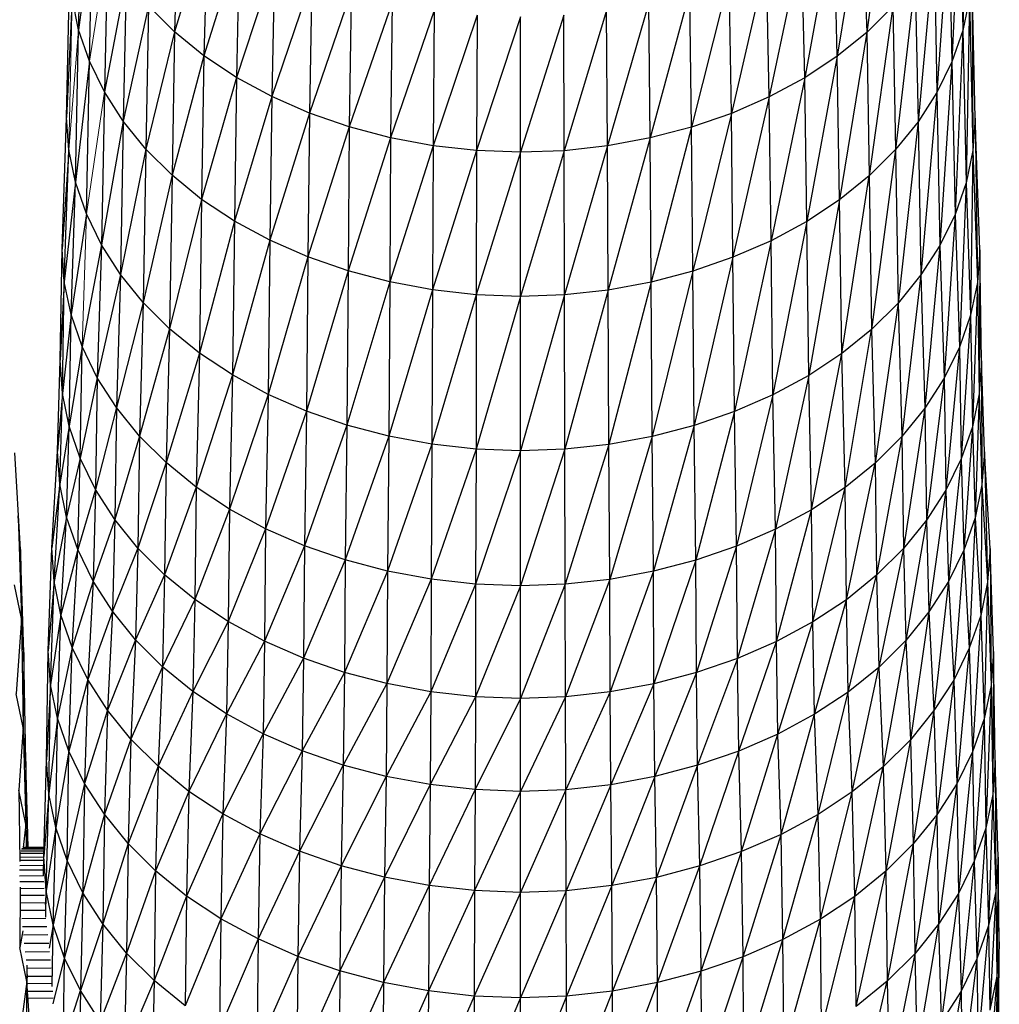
# Paper-space layout '_Top' of a CAD drawing. Header units: millimetres. Extents: x 0 to 1300, y -464 to -1.
# Tile 14 of 47: x 322 to 357, y -217 to -181. Entities that reach past the tile are written whole.
import ezdxf

# ---------------------------------------------------------------- set-up
doc = ezdxf.new("R2010")
doc.units = ezdxf.units.MM

psp = doc.layouts.new('_Top')

# ---------------------------------------------------------------- linework, layer by layer
at = {"color": 7, "linetype": 'Continuous', "lineweight": 25}
for p, q in [((356.16, -174.813), (356.029, -181.182)), ((353.306, -175.419), (352.509, -181.258)), ((323.683, -181.159), (323.795, -175.954)), ((355.916, -175.977), (355.628, -182.333)), ((355.916, -175.977), (356.029, -181.182)), ((327.332, -176.338), (327.188, -181.24)), ((352.364, -176.356), (351.433, -182.131)), ((352.364, -176.356), (352.509, -181.258)), ((324.19, -177.097), (323.683, -181.159)), ((324.08, -182.31), (324.19, -177.097)), ((355.518, -177.12), (355.079, -183.451)), ((355.518, -177.12), (355.628, -182.333)), ((328.394, -177.202), (327.188, -181.24)), ((328.394, -177.202), (328.261, -182.114)), ((351.3, -177.219), (350.241, -182.919)), ((351.433, -182.131), (351.3, -177.219)), ((324.733, -178.208), (324.627, -183.429)), ((329.57, -177.982), (328.261, -182.114)), ((329.57, -177.982), (329.452, -182.904)), ((350.121, -177.998), (348.946, -183.616)), ((350.241, -182.919), (350.121, -177.998)), ((354.973, -178.23), (354.387, -184.525)), ((354.973, -178.23), (355.079, -183.451)), ((323.243, -184.365), (323.36, -178.802)), ((330.848, -178.673), (329.452, -182.904)), ((330.848, -178.673), (330.745, -183.603)), ((348.841, -178.686), (347.563, -184.217)), ((348.946, -183.616), (348.841, -178.686)), ((356.359, -178.826), (356.391, -185.58)), ((356.476, -184.388), (356.359, -178.826)), ((325.417, -179.276), (324.627, -183.429)), ((325.417, -179.276), (325.316, -184.504)), ((332.214, -179.27), (330.745, -183.603)), ((332.214, -179.27), (332.126, -184.206)), ((347.474, -179.281), (346.106, -184.719)), ((347.563, -184.217), (347.474, -179.281)), ((354.285, -179.297), (353.558, -185.545)), ((354.285, -179.297), (354.387, -184.525)), ((323.441, -179.986), (323.243, -184.365)), ((323.683, -181.159), (323.441, -179.986)), ((333.652, -179.768), (332.126, -184.206)), ((333.652, -179.768), (333.581, -184.71)), ((346.034, -179.778), (344.592, -185.117)), ((346.106, -184.719), (346.034, -179.778)), ((356.274, -180.009), (356.029, -181.182)), ((356.274, -180.009), (356.144, -186.761)), ((356.274, -180.009), (356.391, -185.58)), ((326.237, -180.29), (325.316, -184.504)), ((326.237, -180.29), (326.142, -185.526)), ((327.188, -181.24), (326.237, -180.29)), ((335.148, -180.164), (333.581, -184.71)), ((335.148, -180.164), (335.094, -185.111)), ((344.537, -180.171), (343.033, -185.407)), ((344.592, -185.117), (344.537, -180.171)), ((353.462, -180.31), (352.509, -181.258)), ((353.462, -180.31), (352.598, -186.5)), ((353.462, -180.31), (353.558, -185.545)), ((336.689, -180.452), (335.094, -185.111)), ((336.689, -180.452), (336.652, -185.402)), ((338.258, -180.629), (336.652, -185.402)), ((338.258, -180.629), (338.24, -185.581)), ((339.842, -180.69), (338.24, -185.581)), ((341.426, -180.632), (339.842, -185.642)), ((339.842, -185.642), (339.842, -180.69)), ((341.445, -185.583), (341.426, -180.632)), ((342.996, -180.457), (341.445, -185.583)), ((343.033, -185.407), (342.996, -180.457)), ((323.569, -186.738), (323.683, -181.159)), ((324.08, -182.31), (323.683, -181.159)), ((327.188, -181.24), (326.142, -185.526)), ((327.188, -181.24), (327.099, -186.482)), ((328.261, -182.114), (327.188, -181.24)), ((352.509, -181.258), (351.433, -182.131)), ((352.509, -181.258), (351.514, -187.379)), ((352.509, -181.258), (352.598, -186.5)), ((356.029, -181.182), (355.628, -182.333)), ((356.029, -181.182), (355.74, -187.92)), ((356.029, -181.182), (356.144, -186.761)), ((328.261, -182.114), (327.099, -186.482)), ((328.261, -182.114), (328.181, -187.363)), ((329.452, -182.904), (328.261, -182.114)), ((351.433, -182.131), (350.241, -182.919)), ((351.433, -182.131), (350.314, -188.173)), ((351.514, -187.379), (351.433, -182.131)), ((324.08, -182.31), (323.569, -186.738)), ((323.969, -187.897), (324.08, -182.31)), ((324.627, -183.429), (324.08, -182.31)), ((355.628, -182.333), (355.079, -183.451)), ((355.628, -182.333), (355.187, -189.046)), ((355.628, -182.333), (355.74, -187.92)), ((329.452, -182.904), (328.181, -187.363)), ((329.452, -182.904), (329.379, -188.158)), ((330.745, -183.603), (329.452, -182.904)), ((350.241, -182.919), (348.946, -183.616)), ((350.241, -182.919), (349.01, -188.874)), ((350.314, -188.173), (350.241, -182.919)), ((324.627, -183.429), (324.519, -189.024)), ((325.316, -184.504), (324.627, -183.429)), ((330.745, -183.603), (329.379, -188.158)), ((330.745, -183.603), (330.681, -188.861)), ((332.126, -184.206), (330.745, -183.603)), ((348.946, -183.616), (347.563, -184.217)), ((348.946, -183.616), (347.617, -189.48)), ((349.01, -188.874), (348.946, -183.616)), ((355.079, -183.451), (354.387, -184.525)), ((355.079, -183.451), (354.49, -190.128)), ((355.079, -183.451), (355.187, -189.046)), ((332.126, -184.206), (330.681, -188.861)), ((332.126, -184.206), (332.072, -189.469)), ((333.581, -184.71), (332.126, -184.206)), ((347.563, -184.217), (346.106, -184.719)), ((347.563, -184.217), (346.151, -189.986)), ((347.617, -189.48), (347.563, -184.217)), ((323.075, -189.18), (323.243, -184.365)), ((323.325, -185.557), (323.243, -184.365)), ((325.316, -184.504), (324.519, -189.024)), ((325.316, -184.504), (325.214, -190.107)), ((326.142, -185.526), (325.316, -184.504)), ((333.581, -184.71), (332.072, -189.469)), ((333.581, -184.71), (333.537, -189.977)), ((335.094, -185.111), (333.581, -184.71)), ((354.387, -184.525), (353.558, -185.545)), ((354.387, -184.525), (353.655, -191.155)), ((354.387, -184.525), (354.49, -190.128)), ((356.476, -184.388), (356.391, -185.58)), ((356.476, -184.388), (356.558, -190.407)), ((356.644, -189.203), (356.476, -184.388)), ((346.106, -184.719), (344.592, -185.117)), ((346.106, -184.719), (344.625, -190.387)), ((346.151, -189.986), (346.106, -184.719)), ((335.094, -185.111), (333.537, -189.977)), ((335.094, -185.111), (335.061, -190.38)), ((336.652, -185.402), (335.061, -190.38)), ((336.652, -185.402), (335.094, -185.111)), ((336.652, -185.402), (336.63, -190.674)), ((338.24, -185.581), (336.652, -185.402)), ((343.033, -185.407), (341.445, -185.583)), ((343.033, -185.407), (341.456, -190.856)), ((344.592, -185.117), (343.033, -185.407)), ((343.056, -190.678), (343.033, -185.407)), ((344.592, -185.117), (343.056, -190.678)), ((344.625, -190.387), (344.592, -185.117)), ((323.325, -185.557), (323.075, -189.18)), ((323.158, -190.384), (323.325, -185.557)), ((323.569, -186.738), (323.325, -185.557)), ((326.142, -185.526), (325.214, -190.107)), ((326.142, -185.526), (326.046, -191.136)), ((327.099, -186.482), (326.142, -185.526)), ((338.24, -185.581), (336.63, -190.674)), ((338.24, -185.581), (338.229, -190.854)), ((339.842, -185.642), (338.229, -190.854)), ((339.842, -185.642), (338.24, -185.581)), ((341.445, -185.583), (339.842, -185.642)), ((339.843, -190.915), (339.842, -185.642)), ((341.445, -185.583), (339.843, -190.915)), ((341.456, -190.856), (341.445, -185.583)), ((353.558, -185.545), (352.598, -186.5)), ((353.558, -185.545), (352.689, -192.117)), ((353.558, -185.545), (353.655, -191.155)), ((356.391, -185.58), (356.144, -186.761)), ((356.391, -185.58), (356.309, -191.6)), ((356.391, -185.58), (356.558, -190.407)), ((327.099, -186.482), (326.046, -191.136)), ((327.099, -186.482), (327.009, -192.099)), ((328.181, -187.363), (327.099, -186.482)), ((352.598, -186.5), (351.514, -187.379)), ((351.597, -193.002), (352.598, -186.5)), ((352.598, -186.5), (352.689, -192.117)), ((323.569, -186.738), (323.158, -190.384)), ((323.404, -191.577), (323.569, -186.738)), ((323.969, -187.897), (323.569, -186.738)), ((356.144, -186.761), (355.74, -187.92)), ((356.144, -186.761), (355.901, -192.77)), ((356.144, -186.761), (356.309, -191.6)), ((328.181, -187.363), (327.009, -192.099)), ((328.181, -187.363), (328.098, -192.986)), ((329.379, -188.158), (328.181, -187.363)), ((351.514, -187.379), (350.314, -188.173)), ((351.514, -187.379), (350.388, -193.801)), ((351.597, -193.002), (351.514, -187.379)), ((323.969, -187.897), (323.404, -191.577)), ((324.519, -189.024), (323.969, -187.897)), ((355.74, -187.92), (355.187, -189.046)), ((355.74, -187.92), (355.342, -193.908)), ((355.74, -187.92), (355.901, -192.77)), ((329.379, -188.158), (328.098, -192.986)), ((329.379, -188.158), (329.305, -193.786)), ((330.681, -188.861), (329.379, -188.158)), ((350.314, -188.173), (349.01, -188.874)), ((350.314, -188.173), (349.075, -194.508)), ((350.388, -193.801), (350.314, -188.173)), ((324.519, -189.024), (323.809, -192.748)), ((324.519, -189.024), (324.365, -193.886)), ((325.214, -190.107), (324.519, -189.024)), ((330.681, -188.861), (329.305, -193.786)), ((330.681, -188.861), (330.617, -194.495)), ((332.072, -189.469), (330.681, -188.861)), ((349.01, -188.874), (347.617, -189.48)), ((349.01, -188.874), (347.673, -195.118)), ((349.075, -194.508), (349.01, -188.874)), ((323.007, -193.248), (323.075, -189.18)), ((323.158, -190.384), (323.075, -189.18)), ((355.187, -189.046), (354.49, -190.128)), ((355.187, -189.046), (354.638, -195.001)), ((355.187, -189.046), (355.342, -193.908)), ((356.644, -189.203), (356.558, -190.407)), ((356.644, -189.203), (356.626, -194.479)), ((356.712, -193.271), (356.644, -189.203)), ((332.072, -189.469), (330.617, -194.495)), ((332.072, -189.469), (332.017, -195.107)), ((333.537, -189.977), (332.072, -189.469)), ((347.617, -189.48), (346.151, -189.986)), ((347.617, -189.48), (346.196, -195.627)), ((347.673, -195.118), (347.617, -189.48)), ((325.214, -190.107), (324.365, -193.886)), ((325.214, -190.107), (325.066, -194.98)), ((326.046, -191.136), (325.214, -190.107)), ((333.537, -189.977), (332.017, -195.107)), ((333.537, -189.977), (333.493, -195.618)), ((335.061, -190.38), (333.537, -189.977)), ((346.151, -189.986), (344.625, -190.387)), ((346.151, -189.986), (344.66, -196.031)), ((346.196, -195.627), (346.151, -189.986)), ((323.158, -190.384), (323.007, -193.248)), ((323.09, -194.457), (323.158, -190.384)), ((323.404, -191.577), (323.158, -190.384)), ((335.061, -190.38), (333.493, -195.618)), ((335.061, -190.38), (335.028, -196.024)), ((336.63, -190.674), (335.061, -190.38)), ((344.625, -190.387), (343.056, -190.678)), ((344.625, -190.387), (343.079, -196.324)), ((344.66, -196.031), (344.625, -190.387)), ((354.49, -190.128), (353.655, -191.155)), ((354.49, -190.128), (353.795, -196.038)), ((354.49, -190.128), (354.638, -195.001)), ((356.558, -190.407), (356.309, -191.6)), ((356.558, -190.407), (356.376, -195.677)), ((356.558, -190.407), (356.626, -194.479)), ((336.63, -190.674), (335.028, -196.024)), ((336.63, -190.674), (336.608, -196.32)), ((338.229, -190.854), (336.63, -190.674)), ((343.056, -190.678), (341.456, -190.856)), ((343.056, -190.678), (341.468, -196.503)), ((343.079, -196.324), (343.056, -190.678)), ((326.046, -191.136), (325.066, -194.98)), ((326.046, -191.136), (325.907, -196.019)), ((327.009, -192.099), (326.046, -191.136)), ((338.229, -190.854), (336.608, -196.32)), ((338.229, -190.854), (338.218, -196.501)), ((339.843, -190.915), (338.218, -196.501)), ((339.843, -190.915), (338.229, -190.854)), ((341.456, -190.856), (339.843, -190.915)), ((341.456, -190.856), (339.843, -196.563)), ((339.843, -196.563), (339.843, -190.915)), ((341.468, -196.503), (341.456, -190.856)), ((353.655, -191.155), (352.689, -192.117)), ((353.655, -191.155), (352.819, -197.01)), ((353.655, -191.155), (353.795, -196.038)), ((323.404, -191.577), (323.09, -194.457)), ((323.338, -195.655), (323.404, -191.577)), ((323.809, -192.748), (323.404, -191.577)), ((356.309, -191.6), (355.901, -192.77)), ((356.309, -191.6), (355.967, -196.852)), ((356.309, -191.6), (356.376, -195.677)), ((327.009, -192.099), (325.907, -196.019)), ((327.009, -192.099), (326.88, -196.992)), ((328.098, -192.986), (327.009, -192.099)), ((352.689, -192.117), (351.597, -193.002)), ((351.716, -197.904), (352.689, -192.117)), ((352.689, -192.117), (352.819, -197.01)), ((323.809, -192.748), (323.338, -195.655)), ((323.744, -196.83), (323.809, -192.748)), ((324.365, -193.886), (323.809, -192.748)), ((328.098, -192.986), (326.88, -196.992)), ((328.098, -192.986), (327.98, -197.888)), ((329.305, -193.786), (328.098, -192.986)), ((355.901, -192.77), (355.342, -193.908)), ((355.901, -192.77), (355.405, -197.994)), ((355.901, -192.77), (355.967, -196.852)), ((322.907, -196.568), (323.007, -193.248)), ((323.09, -194.457), (323.007, -193.248)), ((351.597, -193.002), (350.388, -193.801)), ((350.495, -198.711), (351.597, -193.002)), ((351.716, -197.904), (351.597, -193.002)), ((356.712, -193.271), (356.626, -194.479)), ((356.712, -193.271), (356.727, -197.807)), ((356.813, -196.591), (356.712, -193.271)), ((324.365, -193.886), (323.744, -196.83)), ((324.365, -193.886), (324.302, -197.973)), ((325.066, -194.98), (324.365, -193.886)), ((329.305, -193.786), (327.98, -197.888)), ((329.305, -193.786), (329.199, -198.696)), ((330.617, -194.495), (329.305, -193.786)), ((350.388, -193.801), (349.075, -194.508)), ((350.388, -193.801), (349.169, -199.425)), ((350.495, -198.711), (350.388, -193.801)), ((355.342, -193.908), (354.638, -195.001)), ((355.342, -193.908), (354.698, -199.092)), ((355.342, -193.908), (355.405, -197.994)), ((323.09, -194.457), (322.907, -196.568)), ((322.99, -197.784), (323.09, -194.457)), ((323.338, -195.655), (323.09, -194.457)), ((330.617, -194.495), (329.199, -198.696)), ((330.617, -194.495), (330.524, -199.412)), ((332.017, -195.107), (330.617, -194.495)), ((349.075, -194.508), (347.673, -195.118)), ((349.075, -194.508), (347.752, -200.041)), ((349.169, -199.425), (349.075, -194.508)), ((356.626, -194.479), (356.376, -195.677)), ((356.626, -194.479), (356.474, -199.012)), ((356.626, -194.479), (356.727, -197.807)), ((325.066, -194.98), (324.302, -197.973)), ((325.066, -194.98), (325.006, -199.072)), ((325.907, -196.019), (325.066, -194.98)), ((332.017, -195.107), (330.524, -199.412)), ((332.017, -195.107), (331.939, -200.031)), ((333.493, -195.618), (332.017, -195.107)), ((347.673, -195.118), (346.196, -195.627)), ((347.673, -195.118), (346.26, -200.556)), ((347.752, -200.041), (347.673, -195.118)), ((354.638, -195.001), (353.795, -196.038)), ((354.638, -195.001), (353.852, -200.134)), ((354.638, -195.001), (354.698, -199.092)), ((323.338, -195.655), (322.99, -197.784)), ((323.239, -198.989), (323.338, -195.655)), ((323.744, -196.83), (323.338, -195.655)), ((333.493, -195.618), (331.939, -200.031)), ((333.493, -195.618), (333.429, -200.547)), ((335.028, -196.024), (333.493, -195.618)), ((346.196, -195.627), (344.66, -196.031)), ((346.196, -195.627), (344.709, -200.964)), ((346.26, -200.556), (346.196, -195.627)), ((356.376, -195.677), (355.967, -196.852)), ((356.376, -195.677), (356.063, -200.194)), ((356.376, -195.677), (356.474, -199.012)), ((325.907, -196.019), (325.006, -199.072)), ((325.907, -196.019), (325.85, -200.115)), ((326.88, -196.992), (325.907, -196.019)), ((335.028, -196.024), (333.429, -200.547)), ((335.028, -196.024), (334.98, -200.957)), ((336.608, -196.32), (335.028, -196.024)), ((344.66, -196.031), (343.079, -196.324)), ((344.66, -196.031), (343.112, -201.26)), ((344.709, -200.964), (344.66, -196.031)), ((353.795, -196.038), (352.819, -197.01)), ((353.795, -196.038), (352.872, -201.109)), ((353.795, -196.038), (353.852, -200.134)), ((322.698, -200.109), (322.907, -196.568)), ((322.99, -197.784), (322.907, -196.568)), ((336.608, -196.32), (334.98, -200.957)), ((336.608, -196.32), (336.576, -201.256)), ((338.218, -196.501), (336.576, -201.256)), ((338.218, -196.501), (336.608, -196.32)), ((338.218, -196.501), (338.202, -201.439)), ((339.843, -196.563), (338.202, -201.439)), ((339.843, -196.563), (338.218, -196.501)), ((341.468, -196.503), (339.843, -196.563)), ((339.844, -201.502), (339.843, -196.563)), ((341.468, -196.503), (339.844, -201.502)), ((343.079, -196.324), (341.468, -196.503)), ((341.485, -201.441), (341.468, -196.503)), ((343.079, -196.324), (341.485, -201.441)), ((343.112, -201.26), (343.079, -196.324)), ((356.813, -196.591), (356.727, -197.807)), ((356.813, -196.591), (356.934, -201.364)), ((357.022, -200.133), (356.813, -196.591)), ((321.553, -200.171), (321.345, -196.629)), ((323.744, -196.83), (323.239, -198.989)), ((323.648, -200.172), (323.744, -196.83)), ((324.302, -197.973), (323.744, -196.83)), ((355.967, -196.852), (355.405, -197.994)), ((355.967, -196.852), (355.498, -201.343)), ((355.967, -196.852), (356.063, -200.194)), ((326.88, -196.992), (325.85, -200.115)), ((326.88, -196.992), (326.827, -201.092)), ((327.98, -197.888), (326.88, -196.992)), ((352.819, -197.01), (351.716, -197.904)), ((351.765, -202.007), (352.819, -197.01)), ((352.819, -197.01), (352.872, -201.109)), ((322.99, -197.784), (322.698, -200.109)), ((322.783, -201.34), (322.99, -197.784)), ((323.239, -198.989), (322.99, -197.784)), ((324.302, -197.973), (323.648, -200.172)), ((324.302, -197.973), (324.209, -201.321)), ((325.006, -199.072), (324.302, -197.973)), ((327.98, -197.888), (326.827, -201.092)), ((327.98, -197.888), (327.932, -201.991)), ((329.199, -198.696), (327.98, -197.888)), ((351.716, -197.904), (350.495, -198.711)), ((350.539, -202.817), (351.716, -197.904)), ((351.765, -202.007), (351.716, -197.904)), ((355.405, -197.994), (354.698, -199.092)), ((355.405, -197.994), (354.787, -202.447)), ((355.405, -197.994), (355.498, -201.343)), ((356.727, -197.807), (356.474, -199.012)), ((356.727, -197.807), (356.679, -202.584)), ((356.727, -197.807), (356.934, -201.364)), ((329.199, -198.696), (327.932, -201.991)), ((329.199, -198.696), (329.156, -202.803)), ((330.524, -199.412), (329.199, -198.696)), ((350.495, -198.711), (349.169, -199.425)), ((349.207, -203.534), (350.495, -198.711)), ((350.539, -202.817), (350.495, -198.711)), ((321.465, -198.94), (321.589, -202.693)), ((321.553, -200.171), (321.465, -198.94)), ((323.239, -198.989), (322.783, -201.34)), ((323.035, -202.56), (323.239, -198.989)), ((323.648, -200.172), (323.239, -198.989)), ((325.006, -199.072), (324.209, -201.321)), ((325.006, -199.072), (324.918, -202.426)), ((325.85, -200.115), (325.006, -199.072)), ((354.698, -199.092), (353.852, -200.134)), ((354.698, -199.092), (353.935, -203.495)), ((354.698, -199.092), (354.787, -202.447)), ((356.474, -199.012), (356.063, -200.194)), ((356.474, -199.012), (356.262, -203.781)), ((356.474, -199.012), (356.679, -202.584)), ((330.524, -199.412), (329.156, -202.803)), ((330.524, -199.412), (330.486, -203.521)), ((331.939, -200.031), (330.524, -199.412)), ((349.169, -199.425), (347.752, -200.041)), ((349.169, -199.425), (347.784, -204.153)), ((349.207, -203.534), (349.169, -199.425)), ((321.553, -200.171), (321.589, -202.693)), ((321.678, -203.933), (321.553, -200.171)), ((322.574, -203.872), (322.698, -200.109)), ((322.783, -201.34), (322.698, -200.109)), ((323.648, -200.172), (323.035, -202.56)), ((323.448, -203.757), (323.648, -200.172)), ((324.209, -201.321), (323.648, -200.172)), ((325.85, -200.115), (324.918, -202.426)), ((325.85, -200.115), (325.766, -203.476)), ((326.827, -201.092), (325.85, -200.115)), ((331.939, -200.031), (330.486, -203.521)), ((331.939, -200.031), (331.907, -204.142)), ((333.429, -200.547), (331.939, -200.031)), ((347.752, -200.041), (346.26, -200.556)), ((347.752, -200.041), (346.287, -204.67)), ((347.784, -204.153), (347.752, -200.041)), ((353.852, -200.134), (352.872, -201.109)), ((353.852, -200.134), (352.95, -204.477)), ((353.852, -200.134), (353.935, -203.495)), ((356.063, -200.194), (355.498, -201.343)), ((356.063, -200.194), (355.691, -204.943)), ((356.063, -200.194), (356.262, -203.781)), ((357.022, -200.133), (356.934, -201.364)), ((357.022, -200.133), (357.059, -205.136)), ((357.147, -203.896), (357.022, -200.133)), ((333.429, -200.547), (331.907, -204.142)), ((333.429, -200.547), (333.403, -204.661)), ((334.98, -200.957), (333.429, -200.547)), ((346.26, -200.556), (344.709, -200.964)), ((346.26, -200.556), (344.729, -205.079)), ((346.287, -204.67), (346.26, -200.556)), ((326.827, -201.092), (325.766, -203.476)), ((326.827, -201.092), (326.75, -204.459)), ((327.932, -201.991), (326.827, -201.092)), ((334.98, -200.957), (333.403, -204.661)), ((334.98, -200.957), (334.96, -205.072)), ((336.576, -201.256), (334.96, -205.072)), ((336.576, -201.256), (334.98, -200.957)), ((336.576, -201.256), (336.563, -205.372)), ((338.202, -201.439), (336.576, -201.256)), ((343.112, -201.26), (341.485, -201.441)), ((343.112, -201.26), (341.492, -205.558)), ((344.709, -200.964), (343.112, -201.26)), ((343.125, -205.377), (343.112, -201.26)), ((344.709, -200.964), (343.125, -205.377)), ((344.729, -205.079), (344.709, -200.964)), ((352.872, -201.109), (351.765, -202.007)), ((351.836, -205.38), (352.872, -201.109)), ((352.872, -201.109), (352.95, -204.477)), ((321.589, -202.693), (321.332, -201.465)), ((322.783, -201.34), (322.574, -203.872)), ((322.659, -205.112), (322.783, -201.34)), ((323.035, -202.56), (322.783, -201.34)), ((324.209, -201.321), (323.448, -203.757)), ((324.209, -201.321), (324.017, -204.921)), ((324.918, -202.426), (324.209, -201.321)), ((338.202, -201.439), (336.563, -205.372)), ((338.202, -201.439), (338.196, -205.556)), ((339.844, -201.502), (338.196, -205.556)), ((339.844, -201.502), (338.202, -201.439)), ((341.485, -201.441), (339.844, -201.502)), ((341.485, -201.441), (339.844, -205.619)), ((339.844, -205.619), (339.844, -201.502)), ((341.492, -205.558), (341.485, -201.441)), ((355.498, -201.343), (354.787, -202.447)), ((355.498, -201.343), (354.971, -206.061)), ((355.498, -201.343), (355.691, -204.943)), ((356.934, -201.364), (356.679, -202.584)), ((356.934, -201.364), (356.801, -206.365)), ((356.934, -201.364), (357.059, -205.136)), ((327.932, -201.991), (326.75, -204.459)), ((327.932, -201.991), (327.861, -205.363)), ((329.156, -202.803), (327.932, -201.991)), ((351.765, -202.007), (350.539, -202.817)), ((350.603, -206.195), (351.765, -202.007)), ((351.836, -205.38), (351.765, -202.007)), ((321.589, -202.693), (321.398, -205.44)), ((321.589, -202.693), (321.656, -206.673)), ((321.678, -203.933), (321.589, -202.693)), ((323.035, -202.56), (322.659, -205.112)), ((322.913, -206.34), (323.035, -202.56)), ((323.448, -203.757), (323.035, -202.56)), ((324.918, -202.426), (324.017, -204.921)), ((324.918, -202.426), (324.734, -206.04)), ((325.766, -203.476), (324.918, -202.426)), ((354.787, -202.447), (353.935, -203.495)), ((354.787, -202.447), (354.109, -207.122)), ((354.787, -202.447), (354.971, -206.061)), ((356.679, -202.584), (356.262, -203.781)), ((356.679, -202.584), (356.382, -207.57)), ((356.679, -202.584), (356.801, -206.365)), ((329.156, -202.803), (327.861, -205.363)), ((329.156, -202.803), (329.092, -206.18)), ((330.486, -203.521), (329.156, -202.803)), ((350.539, -202.817), (349.207, -203.534)), ((349.263, -206.916), (350.539, -202.817)), ((350.603, -206.195), (350.539, -202.817)), ((323.448, -203.757), (322.913, -206.34)), ((323.329, -207.547), (323.448, -203.757)), ((324.017, -204.921), (323.448, -203.757)), ((325.766, -203.476), (324.734, -206.04)), ((325.766, -203.476), (325.593, -207.102)), ((326.75, -204.459), (325.766, -203.476)), ((330.486, -203.521), (329.092, -206.18)), ((330.486, -203.521), (330.43, -206.903)), ((331.907, -204.142), (330.486, -203.521)), ((349.207, -203.534), (347.784, -204.153)), ((347.832, -207.539), (349.207, -203.534)), ((349.263, -206.916), (349.207, -203.534)), ((353.935, -203.495), (352.95, -204.477)), ((353.935, -203.495), (353.111, -208.116)), ((353.935, -203.495), (354.109, -207.122)), ((356.262, -203.781), (355.691, -204.943)), ((356.262, -203.781), (355.806, -208.742)), ((356.262, -203.781), (356.382, -207.57)), ((321.678, -203.933), (321.656, -206.673)), ((321.745, -207.918), (321.678, -203.933)), ((322.507, -207.856), (322.574, -203.872)), ((322.659, -205.112), (322.574, -203.872)), ((331.907, -204.142), (330.43, -206.903)), ((331.907, -204.142), (331.859, -207.528)), ((333.403, -204.661), (331.907, -204.142)), ((347.784, -204.153), (346.287, -204.67)), ((347.784, -204.153), (346.325, -208.058)), ((347.832, -207.539), (347.784, -204.153)), ((357.147, -203.896), (357.059, -205.136)), ((357.147, -203.896), (357.126, -209.125)), ((357.214, -207.881), (357.147, -203.896)), ((326.75, -204.459), (325.593, -207.102)), ((326.75, -204.459), (326.588, -208.097)), ((327.861, -205.363), (326.75, -204.459)), ((352.95, -204.477), (351.836, -205.38)), ((351.983, -209.03), (352.95, -204.477)), ((352.95, -204.477), (353.111, -208.116)), ((333.403, -204.661), (331.859, -207.528)), ((333.403, -204.661), (333.365, -208.049)), ((334.96, -205.072), (333.403, -204.661)), ((346.287, -204.67), (344.729, -205.079)), ((346.287, -204.67), (344.758, -208.47)), ((346.325, -208.058), (346.287, -204.67)), ((322.659, -205.112), (322.507, -207.856)), ((322.592, -209.101), (322.659, -205.112)), ((322.913, -206.34), (322.659, -205.112)), ((324.017, -204.921), (323.329, -207.547)), ((324.017, -204.921), (323.901, -208.719)), ((324.734, -206.04), (324.017, -204.921)), ((334.96, -205.072), (333.365, -208.049)), ((334.96, -205.072), (334.931, -208.463)), ((336.563, -205.372), (334.96, -205.072)), ((344.729, -205.079), (343.125, -205.377)), ((344.729, -205.079), (343.145, -208.769)), ((344.758, -208.47), (344.729, -205.079)), ((355.691, -204.943), (354.971, -206.061)), ((355.691, -204.943), (355.081, -209.867)), ((355.691, -204.943), (355.806, -208.742)), ((357.059, -205.136), (356.801, -206.365)), ((357.059, -205.136), (356.868, -210.359)), ((357.059, -205.136), (357.126, -209.125)), ((321.656, -206.673), (321.398, -205.44)), ((327.861, -205.363), (326.588, -208.097)), ((327.861, -205.363), (327.713, -209.013)), ((329.092, -206.18), (327.861, -205.363)), ((336.563, -205.372), (334.931, -208.463)), ((336.563, -205.372), (336.543, -208.765)), ((338.196, -205.556), (336.543, -208.765)), ((338.196, -205.556), (336.563, -205.372)), ((338.196, -205.556), (338.186, -208.95)), ((339.844, -205.619), (338.196, -205.556)), ((341.492, -205.558), (339.844, -205.619)), ((341.492, -205.558), (339.844, -209.013)), ((343.125, -205.377), (341.492, -205.558)), ((341.502, -208.952), (341.492, -205.558)), ((343.125, -205.377), (341.502, -208.952)), ((343.145, -208.769), (343.125, -205.377)), ((351.836, -205.38), (350.603, -206.195)), ((350.735, -209.855), (351.836, -205.38)), ((351.983, -209.03), (351.836, -205.38)), ((339.844, -205.619), (338.186, -208.95)), ((339.844, -209.013), (339.844, -205.619)), ((324.734, -206.04), (323.901, -208.719)), ((324.734, -206.04), (324.624, -209.846)), ((325.593, -207.102), (324.734, -206.04)), ((329.092, -206.18), (327.713, -209.013)), ((329.092, -206.18), (328.96, -209.84)), ((330.43, -206.903), (329.092, -206.18)), ((350.603, -206.195), (349.263, -206.916)), ((349.378, -210.585), (350.603, -206.195)), ((350.735, -209.855), (350.603, -206.195)), ((354.971, -206.061), (354.109, -207.122)), ((354.971, -206.061), (354.212, -210.936)), ((354.971, -206.061), (355.081, -209.867)), ((321.656, -206.673), (321.498, -208.967)), ((321.656, -206.673), (321.757, -210.207)), ((321.745, -207.918), (321.656, -206.673)), ((322.913, -206.34), (322.592, -209.101)), ((322.847, -210.334), (322.913, -206.34)), ((323.329, -207.547), (322.913, -206.34)), ((356.801, -206.365), (356.382, -207.57)), ((356.801, -206.365), (356.446, -211.569)), ((356.801, -206.365), (356.868, -210.359)), ((330.43, -206.903), (328.96, -209.84)), ((330.43, -206.903), (330.314, -210.571)), ((331.859, -207.528), (330.43, -206.903)), ((349.263, -206.916), (347.832, -207.539)), ((347.93, -211.215), (349.263, -206.916)), ((349.378, -210.585), (349.263, -206.916)), ((325.593, -207.102), (324.624, -209.846)), ((325.593, -207.102), (325.489, -210.916)), ((326.588, -208.097), (325.593, -207.102)), ((354.109, -207.122), (353.111, -208.116)), ((354.109, -207.122), (353.207, -211.937)), ((354.109, -207.122), (354.212, -210.936)), ((323.329, -207.547), (322.847, -210.334)), ((323.265, -211.545), (323.329, -207.547)), ((323.901, -208.719), (323.329, -207.547)), ((331.859, -207.528), (330.314, -210.571)), ((331.859, -207.528), (331.761, -211.204)), ((333.365, -208.049), (331.859, -207.528)), ((347.832, -207.539), (346.325, -208.058)), ((346.404, -211.741), (347.832, -207.539)), ((347.93, -211.215), (347.832, -207.539)), ((356.382, -207.57), (355.806, -208.742)), ((356.382, -207.57), (355.868, -212.745)), ((356.382, -207.57), (356.446, -211.569)), ((321.745, -207.918), (321.757, -210.207)), ((321.835, -211.07), (321.745, -207.918)), ((322.405, -211.397), (322.507, -207.856)), ((322.592, -209.101), (322.507, -207.856)), ((326.588, -208.097), (325.489, -210.916)), ((326.588, -208.097), (326.492, -211.918)), ((327.713, -209.013), (326.588, -208.097)), ((333.365, -208.049), (331.761, -211.204)), ((333.365, -208.049), (333.285, -211.732)), ((334.931, -208.463), (333.365, -208.049)), ((346.325, -208.058), (344.758, -208.47)), ((346.325, -208.058), (344.818, -212.158)), ((346.404, -211.741), (346.325, -208.058)), ((353.111, -208.116), (351.983, -209.03)), ((352.071, -212.858), (353.111, -208.116)), ((353.111, -208.116), (353.207, -211.937)), ((357.214, -207.881), (357.126, -209.125)), ((357.214, -207.881), (357.227, -212.674)), ((357.316, -211.422), (357.214, -207.881)), ((334.931, -208.463), (333.285, -211.732)), ((334.931, -208.463), (334.87, -212.151)), ((336.543, -208.765), (334.931, -208.463)), ((344.758, -208.47), (343.145, -208.769)), ((344.758, -208.47), (343.185, -212.461)), ((344.818, -212.158), (344.758, -208.47)), ((323.901, -208.719), (323.265, -211.545)), ((323.901, -208.719), (323.839, -212.722)), ((324.624, -209.846), (323.901, -208.719)), ((336.543, -208.765), (334.87, -212.151)), ((336.543, -208.765), (336.502, -212.456)), ((338.186, -208.95), (336.543, -208.765)), ((343.145, -208.769), (341.502, -208.952)), ((343.145, -208.769), (341.522, -212.646)), ((343.185, -212.461), (343.145, -208.769)), ((355.806, -208.742), (355.081, -209.867)), ((355.806, -208.742), (355.14, -213.875)), ((355.806, -208.742), (355.868, -212.745)), ((321.498, -208.967), (321.534, -211.581)), ((321.757, -210.207), (321.498, -208.967)), ((322.592, -209.101), (322.405, -211.397)), ((322.491, -212.65), (322.592, -209.101)), ((322.847, -210.334), (322.592, -209.101)), ((327.713, -209.013), (326.492, -211.918)), ((327.713, -209.013), (327.625, -212.84)), ((328.96, -209.84), (327.713, -209.013)), ((338.186, -208.95), (336.502, -212.456)), ((338.186, -208.95), (338.165, -212.644)), ((339.844, -209.013), (338.165, -212.644)), ((339.844, -209.013), (338.186, -208.95)), ((341.502, -208.952), (339.843, -212.708)), ((339.843, -212.708), (339.844, -209.013)), ((341.502, -208.952), (339.844, -209.013)), ((341.522, -212.646), (341.502, -208.952)), ((351.983, -209.03), (350.735, -209.855)), ((350.814, -213.689), (351.983, -209.03)), ((352.071, -212.858), (351.983, -209.03)), ((357.126, -209.125), (356.868, -210.359)), ((357.126, -209.125), (356.968, -213.915)), ((357.126, -209.125), (357.227, -212.674)), ((324.624, -209.846), (323.839, -212.722)), ((324.624, -209.846), (324.564, -213.853)), ((325.489, -210.916), (324.624, -209.846)), ((328.96, -209.84), (327.625, -212.84)), ((328.96, -209.84), (328.88, -213.673)), ((330.314, -210.571), (328.96, -209.84)), ((350.735, -209.855), (349.378, -210.585)), ((349.447, -214.424), (350.735, -209.855)), ((350.814, -213.689), (350.735, -209.855)), ((355.081, -209.867), (354.212, -210.936)), ((355.081, -209.867), (354.268, -214.948)), ((355.081, -209.867), (355.14, -213.875)), ((321.757, -210.207), (321.656, -211.07)), ((321.757, -210.207), (321.769, -211.07)), ((321.819, -211.07), (321.757, -210.207)), ((322.847, -210.334), (322.491, -212.65)), ((322.747, -213.89), (322.847, -210.334)), ((323.265, -211.545), (322.847, -210.334)), ((330.314, -210.571), (328.88, -213.673)), ((330.314, -210.571), (330.244, -214.41)), ((331.761, -211.204), (330.314, -210.571)), ((349.378, -210.585), (347.93, -211.215)), ((347.988, -215.059), (349.378, -210.585)), ((349.447, -214.424), (349.378, -210.585)), ((356.868, -210.359), (356.446, -211.569)), ((356.868, -210.359), (356.544, -215.132)), ((356.868, -210.359), (356.968, -213.915)), ((325.489, -210.916), (324.564, -213.853)), ((325.489, -210.916), (325.433, -214.927)), ((326.492, -211.918), (325.489, -210.916)), ((354.212, -210.936), (353.207, -211.937)), ((354.212, -210.936), (353.259, -215.953)), ((354.212, -210.936), (354.268, -214.948)), ((322.408, -211.281), (321.558, -211.281)), ((322.411, -211.201), (321.576, -211.204)), ((322.413, -211.123), (321.596, -211.123)), ((321.622, -211.097), (322.414, -211.096)), ((322.414, -211.07), (321.649, -211.07)), ((331.761, -211.204), (330.244, -214.41)), ((331.761, -211.204), (331.702, -215.047)), ((333.285, -211.732), (331.761, -211.204)), ((347.93, -211.215), (346.404, -211.741)), ((346.452, -215.589), (347.93, -211.215)), ((347.988, -215.059), (347.93, -211.215)), ((321.528, -211.719), (322.401, -211.711)), ((322.403, -211.539), (321.535, -211.539)), ((321.546, -211.414), (322.405, -211.408)), ((322.395, -212.103), (322.405, -211.397)), ((322.491, -212.65), (322.405, -211.397)), ((323.265, -211.545), (322.747, -213.89)), ((323.168, -215.108), (323.265, -211.545)), ((323.839, -212.722), (323.265, -211.545)), ((356.446, -211.569), (355.868, -212.745)), ((356.446, -211.569), (355.962, -216.315)), ((356.446, -211.569), (356.544, -215.132)), ((357.316, -211.422), (357.227, -212.674)), ((357.316, -211.422), (357.271, -215.776)), ((357.36, -214.521), (357.316, -211.422)), ((322.398, -211.889), (321.52, -211.889)), ((326.492, -211.918), (325.433, -214.927)), ((326.492, -211.918), (326.44, -215.933)), ((327.625, -212.84), (326.492, -211.918)), ((333.285, -211.732), (331.702, -215.047)), ((333.285, -211.732), (333.237, -215.579)), ((334.87, -212.151), (333.285, -211.732)), ((346.404, -211.741), (344.818, -212.158)), ((344.854, -216.008), (346.404, -211.741)), ((346.452, -215.589), (346.404, -211.741)), ((353.207, -211.937), (352.071, -212.858)), ((352.119, -216.877), (353.207, -211.937)), ((353.207, -211.937), (353.259, -215.953)), ((322.395, -212.101), (321.525, -212.111)), ((322.411, -212.32), (321.526, -212.32)), ((334.87, -212.151), (333.237, -215.579)), ((334.87, -212.151), (334.834, -216.001)), ((336.502, -212.456), (334.87, -212.151)), ((344.818, -212.158), (343.185, -212.461)), ((344.818, -212.158), (343.209, -216.314)), ((344.854, -216.008), (344.818, -212.158)), ((321.538, -212.511), (321.526, -214.717)), ((322.425, -212.565), (321.54, -212.577)), ((322.491, -212.65), (322.456, -213.144)), ((322.477, -213.61), (322.491, -212.65)), ((322.747, -213.89), (322.491, -212.65)), ((323.168, -215.108), (323.839, -212.722)), ((323.839, -212.722), (323.746, -216.292)), ((324.564, -213.853), (323.839, -212.722)), ((336.502, -212.456), (334.834, -216.001)), ((336.502, -212.456), (336.478, -216.309)), ((338.165, -212.644), (336.478, -216.309)), ((338.165, -212.644), (336.502, -212.456)), ((338.165, -212.644), (338.152, -216.498)), ((339.843, -212.708), (338.152, -216.498)), ((339.843, -212.708), (338.165, -212.644)), ((341.522, -212.646), (339.843, -212.708)), ((341.522, -212.646), (339.843, -216.562)), ((339.843, -216.562), (339.843, -212.708)), ((343.185, -212.461), (341.522, -212.646)), ((341.534, -216.5), (341.522, -212.646)), ((343.185, -212.461), (341.534, -216.5)), ((343.209, -216.314), (343.185, -212.461)), ((355.868, -212.745), (355.14, -213.875)), ((355.868, -212.745), (355.23, -217.452)), ((355.868, -212.745), (355.962, -216.315)), ((357.227, -212.674), (356.968, -213.915)), ((357.227, -212.674), (357.011, -217.02)), ((357.227, -212.674), (357.271, -215.776)), ((322.44, -212.82), (321.549, -212.82)), ((322.453, -213.091), (321.566, -213.104)), ((327.625, -212.84), (326.44, -215.933)), ((327.625, -212.84), (327.577, -216.859)), ((328.88, -213.673), (327.625, -212.84)), ((352.071, -212.858), (350.814, -213.689)), ((350.857, -217.711), (352.071, -212.858)), ((352.119, -216.877), (352.071, -212.858)), ((322.467, -213.373), (321.582, -213.373)), ((322.484, -213.661), (321.607, -213.675)), ((324.564, -213.853), (323.746, -216.292)), ((324.564, -213.853), (324.475, -217.43)), ((325.433, -214.927), (324.564, -213.853)), ((328.88, -213.673), (327.577, -216.859)), ((328.88, -213.673), (328.838, -217.695)), ((330.244, -214.41), (328.88, -213.673)), ((350.814, -213.689), (349.447, -214.424)), ((349.485, -218.449), (350.814, -213.689)), ((350.857, -217.711), (350.814, -213.689)), ((355.14, -213.875), (354.268, -214.948)), ((355.14, -213.875), (354.353, -218.531)), ((355.14, -213.875), (355.23, -217.452)), ((321.645, -214.107), (321.526, -214.717)), ((322.524, -213.962), (321.63, -213.962)), ((322.747, -213.89), (322.61, -214.741)), ((322.716, -216.146), (322.747, -213.89)), ((323.168, -215.108), (322.747, -213.89)), ((356.968, -213.915), (356.544, -215.132)), ((356.968, -213.915), (356.586, -218.24)), ((356.968, -213.915), (357.011, -217.02)), ((322.558, -214.258), (321.661, -214.273)), ((321.691, -214.57), (322.594, -214.57)), ((330.244, -214.41), (328.838, -217.695)), ((330.244, -214.41), (330.207, -218.436)), ((331.702, -215.047), (330.244, -214.41)), ((349.447, -214.424), (347.988, -215.059)), ((348.02, -219.087), (349.447, -214.424)), ((349.485, -218.449), (349.447, -214.424)), ((357.36, -214.521), (357.257, -218.432)), ((357.36, -214.521), (357.271, -215.776)), ((357.346, -217.177), (357.36, -214.521)), ((321.786, -215.96), (321.526, -214.717)), ((321.728, -214.88), (322.622, -214.865)), ((325.433, -214.927), (324.475, -217.43)), ((325.433, -214.927), (325.349, -218.51)), ((326.44, -215.933), (325.433, -214.927)), ((354.268, -214.948), (353.259, -215.953)), ((354.268, -214.948), (353.338, -219.542)), ((354.268, -214.948), (354.353, -218.531)), ((321.764, -215.178), (322.652, -215.178)), ((322.757, -216.78), (323.168, -215.108)), ((323.126, -218.217), (323.168, -215.108)), ((323.746, -216.292), (323.168, -215.108)), ((331.702, -215.047), (330.207, -218.436)), ((331.702, -215.047), (331.67, -219.075)), ((333.237, -215.579), (331.702, -215.047)), ((347.988, -215.059), (346.452, -215.589)), ((346.478, -219.618), (347.988, -215.059)), ((348.02, -219.087), (347.988, -215.059)), ((356.544, -215.132), (355.962, -216.315)), ((356.544, -215.132), (356.003, -219.426)), ((356.544, -215.132), (356.586, -218.24)), ((321.79, -215.363), (321.786, -215.96)), ((321.795, -215.477), (322.673, -215.463)), ((333.237, -215.579), (331.67, -219.075)), ((333.237, -215.579), (333.211, -219.609)), ((334.834, -216.001), (333.237, -215.579)), ((346.452, -215.589), (344.854, -216.008)), ((344.873, -220.04), (346.452, -215.589)), ((346.478, -219.618), (346.452, -215.589)), ((321.786, -215.96), (321.484, -218.265)), ((321.786, -215.96), (321.744, -219.505)), ((321.805, -215.704), (321.786, -215.96)), ((321.876, -217.214), (321.786, -215.96)), ((321.808, -215.767), (322.696, -215.767)), ((322.71, -216.034), (321.823, -216.047)), ((326.44, -215.933), (325.349, -218.51)), ((326.44, -215.933), (326.361, -219.522)), ((327.577, -216.859), (326.44, -215.933)), ((334.834, -216.001), (333.211, -219.609)), ((334.834, -216.001), (334.814, -220.033)), ((336.478, -216.309), (334.834, -216.001)), ((344.854, -216.008), (343.209, -216.314)), ((343.222, -220.347), (344.854, -216.008)), ((344.873, -220.04), (344.854, -216.008)), ((353.259, -215.953), (352.119, -216.877)), ((352.191, -220.471), (353.259, -215.953)), ((353.259, -215.953), (353.338, -219.542)), ((357.271, -215.776), (356.997, -219.674)), ((357.271, -215.776), (357.011, -217.02)), ((357.271, -215.776), (357.257, -218.432)), ((321.838, -216.32), (322.733, -216.32)), ((323.126, -218.217), (323.746, -216.292)), ((323.746, -216.292), (323.705, -219.403)), ((324.475, -217.43), (323.746, -216.292)), ((336.478, -216.309), (334.814, -220.033)), ((336.478, -216.309), (336.465, -220.342)), ((338.152, -216.498), (336.478, -216.309)), ((343.209, -216.314), (341.534, -216.5)), ((343.209, -216.314), (341.54, -220.534)), ((343.222, -220.347), (343.209, -216.314)), ((355.962, -216.315), (355.23, -217.452)), ((355.962, -216.315), (355.269, -220.566)), ((355.962, -216.315), (356.003, -219.426)), ((321.854, -216.573), (322.745, -216.561)), ((338.152, -216.498), (336.465, -220.342)), ((338.152, -216.498), (338.146, -220.531)), ((339.843, -216.562), (338.146, -220.531)), ((339.843, -216.562), (338.152, -216.498)), ((341.534, -216.5), (339.843, -216.562)), ((341.534, -216.5), (339.843, -220.596)), ((339.843, -220.596), (339.843, -216.562)), ((341.54, -220.534), (341.534, -216.5))]:
    psp.add_line(p, q, dxfattribs=at)
at = {"color": 142, "linetype": 'Continuous', "lineweight": 18, "true_color": 0x0080c0}
for p, q in [((324.733, -178.208), (324.08, -182.31)), ((323.325, -185.557), (323.441, -179.986)), ((323.683, -181.159), (323.325, -185.557)), ((324.627, -183.429), (323.969, -187.897)), ((323.809, -192.748), (323.969, -187.897))]:
    psp.add_line(p, q, dxfattribs=at)

doc.saveas('drawing.dxf')
